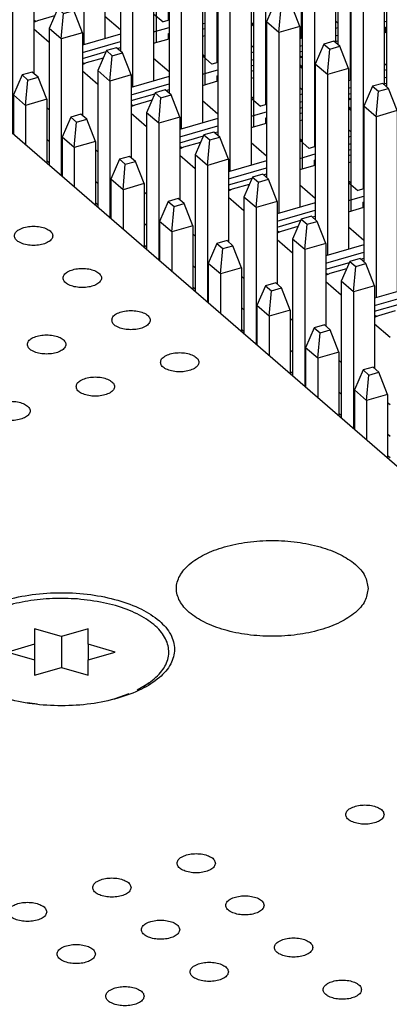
# Model space of a CAD drawing. Header units: inches. Extents: x 0 to 841, y 0 to 594.
# Tile 26 of 84: x 234 to 244, y 260 to 286. Entities that reach past the tile are written whole.
import ezdxf

# ---------------------------------------------------------------- set-up
doc = ezdxf.new("R2010")
doc.units = ezdxf.units.IN

# ---------------------------------------------------------------- blocks, each defined once
blk = doc.blocks.new('E8021-26512__10', base_point=(193.451, 236.568))
at = {"color": 7, "linetype": 'Continuous'}
blk.add_line((272.421, 249.982), (219.621, 295.709), dxfattribs=at)
for points, knots in [([(234.099, 280.547), (234.107, 280.517), (234.123, 280.448), (234.224, 280.376), (234.354, 280.323), (234.515, 280.296), (234.684, 280.296), (234.844, 280.323), (234.977, 280.376), (235.071, 280.448), (235.112, 280.547), (235.071, 280.645), (234.977, 280.718), (234.844, 280.771), (234.684, 280.798), (234.515, 280.798), (234.354, 280.771), (234.224, 280.718), (234.123, 280.645), (234.107, 280.577), (234.099, 280.547)], [0, 0, 0, 0, 0.090666, 0.205523, 0.349779, 0.515635, 0.689283, 0.855139, 0.999394, 1.114251, 1.204917, 1.295583, 1.410441, 1.554696, 1.720552, 1.8942, 2.060056, 2.204311, 2.319168, 2.409834, 2.409834, 2.409834, 2.409834]), ([(235.369, 279.447), (235.377, 279.417), (235.393, 279.348), (235.494, 279.276), (235.624, 279.223), (235.785, 279.196), (235.954, 279.196), (236.114, 279.223), (236.247, 279.276), (236.341, 279.348), (236.382, 279.447), (236.341, 279.546), (236.247, 279.618), (236.114, 279.671), (235.954, 279.698), (235.785, 279.698), (235.624, 279.671), (235.494, 279.618), (235.393, 279.546), (235.377, 279.477), (235.369, 279.447)], [0, 0, 0, 0, 0.090666, 0.205523, 0.349779, 0.515635, 0.689283, 0.855139, 0.999394, 1.114251, 1.204917, 1.295583, 1.410441, 1.554696, 1.720552, 1.8942, 2.060056, 2.204311, 2.319168, 2.409834, 2.409834, 2.409834, 2.409834]), ([(236.639, 278.347), (236.647, 278.317), (236.663, 278.249), (236.764, 278.176), (236.894, 278.123), (237.055, 278.096), (237.224, 278.096), (237.384, 278.123), (237.517, 278.176), (237.611, 278.249), (237.652, 278.347), (237.611, 278.446), (237.517, 278.518), (237.384, 278.571), (237.224, 278.598), (237.055, 278.598), (236.894, 278.571), (236.764, 278.518), (236.663, 278.446), (236.647, 278.377), (236.639, 278.347)], [0, 0, 0, 0, 0.090666, 0.205523, 0.349779, 0.515635, 0.689283, 0.855139, 0.999394, 1.114251, 1.204917, 1.295583, 1.410441, 1.554696, 1.720552, 1.8942, 2.060056, 2.204311, 2.319168, 2.409834, 2.409834, 2.409834, 2.409834]), ([(234.44, 277.712), (234.447, 277.682), (234.463, 277.614), (234.564, 277.541), (234.695, 277.488), (234.855, 277.461), (235.024, 277.461), (235.184, 277.488), (235.317, 277.541), (235.412, 277.614), (235.452, 277.712), (235.412, 277.811), (235.317, 277.883), (235.184, 277.936), (235.024, 277.963), (234.855, 277.963), (234.695, 277.936), (234.564, 277.883), (234.463, 277.811), (234.447, 277.742), (234.44, 277.712)], [0, 0, 0, 0, 0.090666, 0.205523, 0.349779, 0.515635, 0.689283, 0.855139, 0.999394, 1.114251, 1.204917, 1.295583, 1.410441, 1.554696, 1.720552, 1.8942, 2.060056, 2.204311, 2.319168, 2.409834, 2.409834, 2.409834, 2.409834]), ([(237.909, 277.247), (237.917, 277.217), (237.933, 277.149), (238.034, 277.076), (238.164, 277.024), (238.325, 276.996), (238.494, 276.996), (238.654, 277.024), (238.787, 277.076), (238.881, 277.149), (238.922, 277.247), (238.881, 277.346), (238.787, 277.418), (238.654, 277.471), (238.494, 277.499), (238.325, 277.499), (238.164, 277.471), (238.034, 277.418), (237.933, 277.346), (237.917, 277.277), (237.909, 277.247)], [0, 0, 0, 0, 0.090666, 0.205523, 0.349779, 0.515635, 0.689283, 0.855139, 0.999394, 1.114251, 1.204917, 1.295583, 1.410441, 1.554696, 1.720552, 1.8942, 2.060056, 2.204311, 2.319168, 2.409834, 2.409834, 2.409834, 2.409834]), ([(235.71, 276.612), (235.717, 276.582), (235.733, 276.514), (235.834, 276.441), (235.965, 276.389), (236.125, 276.361), (236.294, 276.361), (236.454, 276.389), (236.587, 276.441), (236.682, 276.514), (236.722, 276.612), (236.682, 276.711), (236.587, 276.783), (236.454, 276.836), (236.294, 276.864), (236.125, 276.864), (235.965, 276.836), (235.834, 276.783), (235.733, 276.711), (235.717, 276.642), (235.71, 276.612)], [0, 0, 0, 0, 0.090666, 0.205523, 0.349779, 0.515635, 0.689283, 0.855139, 0.999394, 1.114251, 1.204917, 1.295583, 1.410441, 1.554696, 1.720552, 1.8942, 2.060056, 2.204311, 2.319168, 2.409834, 2.409834, 2.409834, 2.409834]), ([(233.51, 275.977), (233.517, 275.947), (233.534, 275.879), (233.634, 275.806), (233.765, 275.754), (233.926, 275.726), (234.095, 275.726), (234.254, 275.754), (234.387, 275.806), (234.482, 275.879), (234.522, 275.977), (234.482, 276.076), (234.387, 276.148), (234.254, 276.201), (234.095, 276.229), (233.926, 276.229), (233.765, 276.201), (233.634, 276.148), (233.534, 276.076), (233.517, 276.007), (233.51, 275.977)], [0, 0, 0, 0, 0.090666, 0.205523, 0.349779, 0.515635, 0.689283, 0.855139, 0.999394, 1.114251, 1.204917, 1.295583, 1.410441, 1.554696, 1.720552, 1.8942, 2.060056, 2.204311, 2.319168, 2.409834, 2.409834, 2.409834, 2.409834]), ([(243.325, 271.345), (243.306, 271.457), (243.264, 271.701), (242.978, 272.005), (242.577, 272.257), (242.059, 272.448), (241.463, 272.568), (240.825, 272.609), (240.187, 272.568), (239.59, 272.448), (239.074, 272.257), (238.668, 272.005), (238.396, 271.701), (238.292, 271.345), (238.396, 270.99), (238.668, 270.686), (239.074, 270.434), (239.59, 270.243), (240.187, 270.123), (240.825, 270.082), (241.463, 270.123), (242.059, 270.243), (242.577, 270.434), (242.978, 270.686), (243.264, 270.99), (243.306, 271.233), (243.325, 271.345)], [0, 0, 0, 0, 0.334551, 0.726039, 1.200239, 1.754805, 2.370553, 3.019001, 3.667449, 4.283197, 4.837763, 5.311962, 5.703451, 6.038002, 6.372553, 6.764041, 7.238241, 7.792807, 8.408555, 9.057003, 9.70545, 10.321198, 10.875764, 11.349964, 11.741453, 12.076003, 12.076003, 12.076003, 12.076003]), ([(232.376, 269.758), (232.398, 269.626), (232.447, 269.339), (232.785, 268.98), (233.258, 268.682), (233.869, 268.457), (234.573, 268.315), (235.326, 268.267), (236.078, 268.315), (236.782, 268.457), (237.392, 268.682), (237.87, 268.98), (238.192, 269.339), (238.314, 269.758), (238.192, 270.177), (237.87, 270.536), (237.392, 270.834), (236.782, 271.059), (236.078, 271.201), (235.326, 271.249), (234.573, 271.201), (233.869, 271.059), (233.258, 270.834), (232.785, 270.536), (232.447, 270.177), (232.398, 269.89), (232.376, 269.758)], [0, 0, 0, 0, 0.39477, 0.856726, 1.416282, 2.07067, 2.797253, 3.562421, 4.327589, 5.054172, 5.70856, 6.268116, 6.730072, 7.124842, 7.519612, 7.981568, 8.541124, 9.195512, 9.922095, 10.687263, 11.452431, 12.179014, 12.833402, 13.392958, 13.854914, 14.249684, 14.249684, 14.249684, 14.249684]), ([(243.74, 265.444), (243.733, 265.474), (243.716, 265.542), (243.616, 265.615), (243.485, 265.667), (243.325, 265.695), (243.156, 265.695), (242.996, 265.667), (242.863, 265.615), (242.768, 265.542), (242.728, 265.444), (242.768, 265.345), (242.863, 265.273), (242.996, 265.22), (243.156, 265.192), (243.325, 265.192), (243.485, 265.22), (243.616, 265.273), (243.716, 265.345), (243.733, 265.413), (243.74, 265.444)], [0, 0, 0, 0, 0.090666, 0.205523, 0.349779, 0.515635, 0.689283, 0.855139, 0.999394, 1.114251, 1.204917, 1.295583, 1.410441, 1.554696, 1.720552, 1.8942, 2.060056, 2.204311, 2.319168, 2.409834, 2.409834, 2.409834, 2.409834]), ([(239.341, 264.174), (239.334, 264.204), (239.317, 264.272), (239.216, 264.345), (239.086, 264.397), (238.925, 264.425), (238.756, 264.425), (238.596, 264.397), (238.464, 264.345), (238.369, 264.272), (238.328, 264.174), (238.369, 264.075), (238.464, 264.003), (238.596, 263.95), (238.756, 263.922), (238.925, 263.922), (239.086, 263.95), (239.216, 264.003), (239.317, 264.075), (239.334, 264.143), (239.341, 264.174)], [0, 0, 0, 0, 0.090666, 0.205523, 0.349779, 0.515635, 0.689283, 0.855139, 0.999394, 1.114251, 1.204917, 1.295583, 1.410441, 1.554696, 1.720552, 1.8942, 2.060056, 2.204311, 2.319168, 2.409834, 2.409834, 2.409834, 2.409834]), ([(237.141, 263.539), (237.134, 263.569), (237.117, 263.637), (237.017, 263.71), (236.886, 263.762), (236.726, 263.79), (236.557, 263.79), (236.397, 263.762), (236.264, 263.71), (236.169, 263.637), (236.129, 263.539), (236.169, 263.44), (236.264, 263.368), (236.397, 263.315), (236.557, 263.287), (236.726, 263.287), (236.886, 263.315), (237.017, 263.368), (237.117, 263.44), (237.134, 263.508), (237.141, 263.539)], [0, 0, 0, 0, 0.090666, 0.205523, 0.349779, 0.515635, 0.689283, 0.855139, 0.999394, 1.114251, 1.204917, 1.295583, 1.410441, 1.554696, 1.720552, 1.8942, 2.060056, 2.204311, 2.319168, 2.409834, 2.409834, 2.409834, 2.409834]), ([(234.941, 262.904), (234.934, 262.934), (234.918, 263.002), (234.817, 263.075), (234.686, 263.127), (234.526, 263.155), (234.357, 263.155), (234.197, 263.127), (234.064, 263.075), (233.97, 263.002), (233.929, 262.904), (233.97, 262.805), (234.064, 262.733), (234.197, 262.68), (234.357, 262.652), (234.526, 262.652), (234.686, 262.68), (234.817, 262.733), (234.918, 262.805), (234.934, 262.873), (234.941, 262.904)], [0, 0, 0, 0, 0.090666, 0.205523, 0.349779, 0.515635, 0.689283, 0.855139, 0.999394, 1.114251, 1.204917, 1.295583, 1.410441, 1.554696, 1.720552, 1.8942, 2.060056, 2.204311, 2.319168, 2.409834, 2.409834, 2.409834, 2.409834]), ([(240.611, 263.074), (240.604, 263.104), (240.587, 263.172), (240.486, 263.245), (240.356, 263.297), (240.195, 263.325), (240.026, 263.325), (239.866, 263.297), (239.734, 263.245), (239.639, 263.172), (239.598, 263.074), (239.639, 262.975), (239.734, 262.903), (239.866, 262.85), (240.026, 262.823), (240.195, 262.823), (240.356, 262.85), (240.486, 262.903), (240.587, 262.975), (240.604, 263.044), (240.611, 263.074)], [0, 0, 0, 0, 0.090666, 0.205523, 0.349779, 0.515635, 0.689283, 0.855139, 0.999394, 1.114251, 1.204917, 1.295583, 1.410441, 1.554696, 1.720552, 1.8942, 2.060056, 2.204311, 2.319168, 2.409834, 2.409834, 2.409834, 2.409834]), ([(238.411, 262.439), (238.404, 262.469), (238.387, 262.537), (238.287, 262.61), (238.156, 262.662), (237.996, 262.69), (237.827, 262.69), (237.667, 262.662), (237.534, 262.61), (237.439, 262.537), (237.399, 262.439), (237.439, 262.34), (237.534, 262.268), (237.667, 262.215), (237.827, 262.188), (237.996, 262.188), (238.156, 262.215), (238.287, 262.268), (238.387, 262.34), (238.404, 262.409), (238.411, 262.439)], [0, 0, 0, 0, 0.090666, 0.205523, 0.349779, 0.515635, 0.689283, 0.855139, 0.999394, 1.114251, 1.204917, 1.295583, 1.410441, 1.554696, 1.720552, 1.8942, 2.060056, 2.204311, 2.319168, 2.409834, 2.409834, 2.409834, 2.409834]), ([(241.881, 261.974), (241.874, 262.004), (241.857, 262.073), (241.756, 262.145), (241.626, 262.198), (241.465, 262.225), (241.296, 262.225), (241.136, 262.198), (241.004, 262.145), (240.909, 262.073), (240.868, 261.974), (240.909, 261.875), (241.004, 261.803), (241.136, 261.75), (241.296, 261.723), (241.465, 261.723), (241.626, 261.75), (241.756, 261.803), (241.857, 261.875), (241.874, 261.944), (241.881, 261.974)], [0, 0, 0, 0, 0.090666, 0.205523, 0.349779, 0.515635, 0.689283, 0.855139, 0.999394, 1.114251, 1.204917, 1.295583, 1.410441, 1.554696, 1.720552, 1.8942, 2.060056, 2.204311, 2.319168, 2.409834, 2.409834, 2.409834, 2.409834]), ([(236.211, 261.804), (236.204, 261.834), (236.188, 261.902), (236.087, 261.975), (235.956, 262.027), (235.796, 262.055), (235.627, 262.055), (235.467, 262.027), (235.334, 261.975), (235.24, 261.902), (235.199, 261.804), (235.24, 261.705), (235.334, 261.633), (235.467, 261.58), (235.627, 261.553), (235.796, 261.553), (235.956, 261.58), (236.087, 261.633), (236.188, 261.705), (236.204, 261.774), (236.211, 261.804)], [0, 0, 0, 0, 0.090666, 0.205523, 0.349779, 0.515635, 0.689283, 0.855139, 0.999394, 1.114251, 1.204917, 1.295583, 1.410441, 1.554696, 1.720552, 1.8942, 2.060056, 2.204311, 2.319168, 2.409834, 2.409834, 2.409834, 2.409834]), ([(239.681, 261.339), (239.674, 261.369), (239.657, 261.438), (239.557, 261.51), (239.426, 261.563), (239.266, 261.59), (239.097, 261.59), (238.937, 261.563), (238.804, 261.51), (238.709, 261.438), (238.669, 261.339), (238.709, 261.24), (238.804, 261.168), (238.937, 261.115), (239.097, 261.088), (239.266, 261.088), (239.426, 261.115), (239.557, 261.168), (239.657, 261.24), (239.674, 261.309), (239.681, 261.339)], [0, 0, 0, 0, 0.090666, 0.205523, 0.349779, 0.515635, 0.689283, 0.855139, 0.999394, 1.114251, 1.204917, 1.295583, 1.410441, 1.554696, 1.720552, 1.8942, 2.060056, 2.204311, 2.319168, 2.409834, 2.409834, 2.409834, 2.409834]), ([(243.151, 260.874), (243.144, 260.904), (243.127, 260.973), (243.026, 261.045), (242.896, 261.098), (242.735, 261.125), (242.566, 261.125), (242.406, 261.098), (242.274, 261.045), (242.179, 260.973), (242.138, 260.874), (242.179, 260.775), (242.274, 260.703), (242.406, 260.65), (242.566, 260.623), (242.735, 260.623), (242.896, 260.65), (243.026, 260.703), (243.127, 260.775), (243.144, 260.844), (243.151, 260.874)], [0, 0, 0, 0, 0.090666, 0.205523, 0.349779, 0.515635, 0.689283, 0.855139, 0.999394, 1.114251, 1.204917, 1.295583, 1.410441, 1.554696, 1.720552, 1.8942, 2.060056, 2.204311, 2.319168, 2.409834, 2.409834, 2.409834, 2.409834]), ([(237.481, 260.704), (237.474, 260.734), (237.458, 260.803), (237.357, 260.875), (237.226, 260.928), (237.066, 260.955), (236.897, 260.955), (236.737, 260.928), (236.604, 260.875), (236.51, 260.803), (236.469, 260.704), (236.51, 260.605), (236.604, 260.533), (236.737, 260.48), (236.897, 260.453), (237.066, 260.453), (237.226, 260.48), (237.357, 260.533), (237.458, 260.605), (237.474, 260.674), (237.481, 260.704)], [0, 0, 0, 0, 0.090666, 0.205523, 0.349779, 0.515635, 0.689283, 0.855139, 0.999394, 1.114251, 1.204917, 1.295583, 1.410441, 1.554696, 1.720552, 1.8942, 2.060056, 2.204311, 2.319168, 2.409834, 2.409834, 2.409834, 2.409834])]:
    blk.add_open_spline(points, degree=3, knots=knots, dxfattribs=at)
blk = doc.blocks.new('0515-2032_2__12', base_point=(232.492, 268.298))
at = {"color": 7, "linetype": 'Continuous'}
for p, q in [((234.626, 270.292), (234.626, 269.887)), ((235.326, 270.09), (234.626, 270.292)), ((236.026, 270.292), (235.326, 270.09)), ((235.326, 270.09), (235.326, 269.281)), ((236.026, 269.887), (236.026, 270.292)), ((234.626, 269.887), (233.926, 269.685)), ((234.626, 269.887), (234.626, 269.483)), ((236.726, 269.685), (236.026, 269.887)), ((236.026, 269.887), (236.026, 269.483)), ((233.926, 269.685), (234.626, 269.483)), ((236.026, 269.483), (236.726, 269.685)), ((234.626, 269.483), (234.626, 269.079)), ((236.026, 269.079), (236.026, 269.483)), ((234.626, 269.079), (235.326, 269.281)), ((235.326, 269.281), (236.026, 269.079)), ((233.039, 268.877), (233.252, 268.746)), ((233.039, 268.877), (233.111, 268.827)), ((237.304, 268.701), (237.612, 268.877)), ((237.612, 268.877), (237.46, 268.77)), ((233.28, 268.73), (233.72, 268.541)), ((236.726, 268.473), (237.089, 268.607)), ((234.436, 268.364), (234.702, 268.329)), ((235.629, 268.298), (235.848, 268.319)), ((236.62, 268.45), (236.726, 268.473))]:
    blk.add_line(p, q, dxfattribs=at)
for points, knots in [([(235.743, 271.07), (235.525, 271.079), (235.094, 271.096), (234.461, 271.029), (233.874, 270.897), (233.362, 270.701), (232.951, 270.45), (232.659, 270.154), (232.509, 269.816), (232.534, 269.46), (232.723, 269.13), (232.928, 268.966), (233.039, 268.877)], [0, 0, 0, 0, 0.652295, 1.295047, 1.902723, 2.453459, 2.9324, 3.33655, 3.681983, 4.008747, 4.367051, 4.79074, 4.79074, 4.79074, 4.79074]), ([(237.612, 268.877), (237.732, 268.974), (237.952, 269.151), (238.14, 269.521), (238.122, 269.915), (237.902, 270.272), (237.527, 270.574), (237.021, 270.817), (236.413, 270.995), (235.972, 271.044), (235.743, 271.07)], [0, 0, 0, 0, 0.457969, 0.840933, 1.196624, 1.589577, 2.062092, 2.623894, 3.262673, 3.953377, 3.953377, 3.953377, 3.953377])]:
    blk.add_open_spline(points, degree=3, knots=knots, dxfattribs=at)
blk = doc.blocks.new('E8021-66412_MUXIP01_2', base_point=(193.451, 236.568))
for name, p in [('E8021-26512__10', (193.451, 236.568)), ('0515-2032_2__12', (232.492, 268.298))]:
    blk.add_blockref(name, p)
blk = doc.blocks.new('p17__29', base_point=(236.614, 280.241))
at = {"color": 7, "linetype": 'Continuous'}
for p, q in [((236.84, 282.545), (236.614, 282.025)), ((237.104, 282.621), (236.84, 282.545)), ((236.84, 282.545), (236.992, 282.413)), ((236.932, 281.75), (236.992, 282.413)), ((236.992, 282.413), (237.256, 282.489)), ((237.256, 282.489), (237.104, 282.621)), ((237.482, 281.909), (237.256, 282.489)), ((236.614, 282.025), (236.614, 280.992)), ((236.932, 281.75), (236.614, 282.025)), ((237.482, 281.909), (236.932, 281.75)), ((237.482, 281.909), (237.482, 280.241)), ((236.932, 281.75), (236.932, 280.717))]:
    blk.add_line(p, q, dxfattribs=at)
blk = doc.blocks.new('p15__30', base_point=(235.344, 281.34))
at = {"color": 7, "linetype": 'Continuous'}
for p, q in [((235.834, 283.721), (235.57, 283.645)), ((235.986, 283.589), (235.834, 283.721)), ((235.57, 283.645), (235.344, 283.125)), ((235.57, 283.645), (235.722, 283.513)), ((235.662, 282.85), (235.722, 283.513)), ((235.722, 283.513), (235.986, 283.589)), ((236.212, 283.009), (235.986, 283.589)), ((235.344, 283.125), (235.344, 282.092)), ((235.662, 282.85), (235.344, 283.125)), ((236.212, 283.009), (235.662, 282.85)), ((236.212, 283.009), (236.212, 281.34)), ((235.662, 282.85), (235.662, 281.817))]:
    blk.add_line(p, q, dxfattribs=at)
blk = doc.blocks.new('p13__31', base_point=(234.074, 282.44))
at = {"color": 7, "linetype": 'Continuous'}
for p, q in [((234.3, 284.745), (234.074, 284.225)), ((234.564, 284.821), (234.3, 284.745)), ((234.3, 284.745), (234.452, 284.613)), ((234.716, 284.689), (234.564, 284.821)), ((234.392, 283.95), (234.452, 284.613)), ((234.452, 284.613), (234.716, 284.689)), ((234.942, 284.109), (234.716, 284.689)), ((234.074, 284.225), (234.074, 283.191)), ((234.392, 283.95), (234.074, 284.225)), ((234.942, 284.109), (234.392, 283.95)), ((234.392, 283.95), (234.392, 282.916)), ((234.942, 284.109), (234.942, 282.44))]:
    blk.add_line(p, q, dxfattribs=at)
blk = doc.blocks.new('p22__38', base_point=(241.354, 276.612))
at = {"color": 7, "linetype": 'Continuous'}
for p, q in [((241.58, 280.98), (241.354, 280.46)), ((241.844, 281.056), (241.58, 280.98)), ((241.58, 280.98), (241.732, 280.848)), ((241.732, 280.848), (241.996, 280.924)), ((241.996, 280.924), (241.844, 281.056)), ((242.222, 280.344), (241.996, 280.924)), ((241.672, 280.186), (241.732, 280.848)), ((241.354, 280.46), (241.354, 276.887)), ((241.672, 280.186), (241.354, 280.46)), ((242.222, 280.344), (241.672, 280.186)), ((242.222, 280.344), (242.222, 278.189)), ((241.672, 280.186), (241.672, 276.612))]:
    blk.add_line(p, q, dxfattribs=at)
blk = doc.blocks.new('p24__39', base_point=(242.624, 275.512))
at = {"color": 7, "linetype": 'Continuous'}
for p, q in [((242.85, 279.88), (242.624, 279.361)), ((243.114, 279.957), (242.85, 279.88)), ((242.85, 279.88), (243.002, 279.748)), ((243.266, 279.825), (243.114, 279.957)), ((242.942, 279.086), (243.002, 279.748)), ((243.002, 279.748), (243.266, 279.825)), ((243.492, 279.244), (243.266, 279.825)), ((242.624, 279.361), (242.624, 275.787)), ((242.942, 279.086), (242.624, 279.361)), ((243.492, 279.244), (242.942, 279.086)), ((242.942, 279.086), (242.942, 275.512)), ((243.492, 279.244), (243.492, 277.089))]:
    blk.add_line(p, q, dxfattribs=at)
blk = doc.blocks.new('p20__40', base_point=(240.084, 277.712))
at = {"color": 7, "linetype": 'Continuous'}
for p, q in [((240.574, 282.156), (240.31, 282.08)), ((240.726, 282.024), (240.574, 282.156)), ((240.31, 282.08), (240.084, 281.56)), ((240.31, 282.08), (240.462, 281.948)), ((240.402, 281.285), (240.462, 281.948)), ((240.462, 281.948), (240.726, 282.024)), ((240.952, 281.444), (240.726, 282.024)), ((240.084, 281.56), (240.084, 277.987)), ((240.402, 281.285), (240.084, 281.56)), ((240.952, 281.444), (240.402, 281.285)), ((240.952, 281.444), (240.952, 279.289)), ((240.402, 281.285), (240.402, 277.712))]:
    blk.add_line(p, q, dxfattribs=at)
blk = doc.blocks.new('p27__44', base_point=(242.964, 274.741))
at = {"color": 7, "linetype": 'Continuous'}
for p, q in [((243.19, 277.046), (242.964, 276.526)), ((243.454, 277.122), (243.19, 277.046)), ((243.19, 277.046), (243.342, 276.914)), ((243.606, 276.99), (243.454, 277.122)), ((243.282, 276.251), (243.342, 276.914)), ((243.342, 276.914), (243.606, 276.99)), ((243.832, 276.41), (243.606, 276.99)), ((242.964, 276.526), (242.964, 275.492)), ((243.282, 276.251), (242.964, 276.526)), ((243.832, 276.41), (243.282, 276.251)), ((243.282, 276.251), (243.282, 275.217)), ((243.832, 276.41), (243.832, 274.741))]:
    blk.add_line(p, q, dxfattribs=at)
blk = doc.blocks.new('p25__45', base_point=(241.694, 275.841))
at = {"color": 7, "linetype": 'Continuous'}
for p, q in [((241.92, 278.145), (241.694, 277.626)), ((242.184, 278.222), (241.92, 278.145)), ((241.92, 278.145), (242.072, 278.014)), ((242.072, 278.014), (242.336, 278.09)), ((242.336, 278.09), (242.184, 278.222)), ((242.562, 277.51), (242.336, 278.09)), ((242.012, 277.351), (242.072, 278.014)), ((241.694, 277.626), (241.694, 276.592)), ((242.012, 277.351), (241.694, 277.626)), ((242.562, 277.51), (242.012, 277.351)), ((242.012, 277.351), (242.012, 276.317)), ((242.562, 277.51), (242.562, 275.841))]:
    blk.add_line(p, q, dxfattribs=at)
blk = doc.blocks.new('p18__46', base_point=(238.814, 278.812))
at = {"color": 7, "linetype": 'Continuous'}
for p, q in [((239.04, 283.18), (238.814, 282.66)), ((239.304, 283.256), (239.04, 283.18)), ((239.04, 283.18), (239.192, 283.048)), ((239.456, 283.124), (239.304, 283.256)), ((239.132, 282.385), (239.192, 283.048)), ((239.192, 283.048), (239.456, 283.124)), ((239.682, 282.544), (239.456, 283.124)), ((238.814, 282.66), (238.814, 279.087)), ((239.132, 282.385), (238.814, 282.66)), ((239.682, 282.544), (239.132, 282.385)), ((239.682, 282.544), (239.682, 280.389)), ((239.132, 282.385), (239.132, 278.812))]:
    blk.add_line(p, q, dxfattribs=at)
blk = doc.blocks.new('p16__47', base_point=(237.544, 279.912))
at = {"color": 7, "linetype": 'Continuous'}
for p, q in [((237.77, 284.28), (237.544, 283.76)), ((238.034, 284.356), (237.77, 284.28)), ((237.77, 284.28), (237.922, 284.148)), ((237.922, 284.148), (238.186, 284.224)), ((238.186, 284.224), (238.034, 284.356)), ((238.412, 283.644), (238.186, 284.224)), ((237.862, 283.485), (237.922, 284.148)), ((237.544, 283.76), (237.544, 280.187)), ((237.862, 283.485), (237.544, 283.76)), ((238.412, 283.644), (237.862, 283.485)), ((237.862, 283.485), (237.862, 279.912)), ((238.412, 283.644), (238.412, 281.489))]:
    blk.add_line(p, q, dxfattribs=at)
blk = doc.blocks.new('p14__48', base_point=(236.274, 281.011))
at = {"color": 7, "linetype": 'Continuous'}
for p, q in [((236.5, 285.38), (236.274, 284.86)), ((236.764, 285.456), (236.5, 285.38)), ((236.5, 285.38), (236.652, 285.248)), ((236.592, 284.585), (236.652, 285.248)), ((236.652, 285.248), (236.916, 285.324)), ((236.916, 285.324), (236.764, 285.456)), ((237.142, 284.744), (236.916, 285.324)), ((236.274, 284.86), (236.274, 281.286)), ((236.592, 284.585), (236.274, 284.86)), ((237.142, 284.744), (236.592, 284.585)), ((237.142, 284.744), (237.142, 282.589)), ((236.592, 284.585), (236.592, 281.011))]:
    blk.add_line(p, q, dxfattribs=at)
blk = doc.blocks.new('p12__50', base_point=(235.004, 282.111))
at = {"color": 7, "linetype": 'Continuous'}
for p, q in [((235.494, 286.556), (235.23, 286.479)), ((235.646, 286.424), (235.494, 286.556)), ((235.23, 286.479), (235.004, 285.96)), ((235.23, 286.479), (235.382, 286.347)), ((235.322, 285.685), (235.382, 286.347)), ((235.382, 286.347), (235.646, 286.424)), ((235.872, 285.844), (235.646, 286.424)), ((235.004, 285.96), (235.004, 282.386)), ((235.322, 285.685), (235.004, 285.96)), ((235.872, 285.844), (235.322, 285.685)), ((235.872, 285.844), (235.872, 283.688)), ((235.322, 285.685), (235.322, 282.111))]:
    blk.add_line(p, q, dxfattribs=at)
blk = doc.blocks.new('p10__54', base_point=(233.734, 283.211))
at = {"color": 7, "linetype": 'Continuous'}
for p, q in [((233.96, 287.579), (233.734, 287.06)), ((234.224, 287.656), (233.96, 287.579)), ((233.96, 287.579), (234.112, 287.447)), ((234.376, 287.524), (234.224, 287.656)), ((234.052, 286.785), (234.112, 287.447)), ((234.112, 287.447), (234.376, 287.524)), ((234.602, 286.943), (234.376, 287.524)), ((233.734, 287.06), (233.734, 283.486)), ((234.052, 286.785), (233.734, 287.06)), ((234.602, 286.943), (234.052, 286.785)), ((234.052, 286.785), (234.052, 283.211)), ((234.602, 286.943), (234.602, 284.788))]:
    blk.add_line(p, q, dxfattribs=at)
blk = doc.blocks.new('p23__55', base_point=(240.424, 276.941))
at = {"color": 7, "linetype": 'Continuous'}
for p, q in [((240.914, 279.322), (240.65, 279.245)), ((241.066, 279.19), (240.914, 279.322)), ((240.65, 279.245), (240.424, 278.726)), ((240.65, 279.245), (240.802, 279.113)), ((240.742, 278.451), (240.802, 279.113)), ((240.802, 279.113), (241.066, 279.19)), ((241.292, 278.609), (241.066, 279.19)), ((240.424, 278.726), (240.424, 277.692)), ((240.742, 278.451), (240.424, 278.726)), ((241.292, 278.609), (240.742, 278.451)), ((241.292, 278.609), (241.292, 276.941)), ((240.742, 278.451), (240.742, 277.417))]:
    blk.add_line(p, q, dxfattribs=at)
blk = doc.blocks.new('p21__56', base_point=(239.154, 278.041))
at = {"color": 7, "linetype": 'Continuous'}
for p, q in [((239.38, 280.345), (239.154, 279.825)), ((239.644, 280.421), (239.38, 280.345)), ((239.38, 280.345), (239.532, 280.213)), ((239.796, 280.289), (239.644, 280.421)), ((239.472, 279.551), (239.532, 280.213)), ((239.532, 280.213), (239.796, 280.289)), ((240.022, 279.709), (239.796, 280.289)), ((239.154, 279.825), (239.154, 278.792)), ((239.472, 279.551), (239.154, 279.825)), ((240.022, 279.709), (239.472, 279.551)), ((240.022, 279.709), (240.022, 278.041)), ((239.472, 279.551), (239.472, 278.517))]:
    blk.add_line(p, q, dxfattribs=at)
blk = doc.blocks.new('p19__57', base_point=(237.884, 279.141))
at = {"color": 7, "linetype": 'Continuous'}
for p, q in [((238.11, 281.445), (237.884, 280.925)), ((238.374, 281.521), (238.11, 281.445)), ((238.11, 281.445), (238.262, 281.313)), ((238.262, 281.313), (238.526, 281.389)), ((238.526, 281.389), (238.374, 281.521)), ((238.752, 280.809), (238.526, 281.389)), ((238.202, 280.65), (238.262, 281.313)), ((237.884, 280.925), (237.884, 279.892)), ((238.202, 280.65), (237.884, 280.925)), ((238.752, 280.809), (238.202, 280.65)), ((238.202, 280.65), (238.202, 279.617)), ((238.752, 280.809), (238.752, 279.141))]:
    blk.add_line(p, q, dxfattribs=at)
blk = doc.blocks.new('p35__58', base_point=(229.862, 272.014))
at = {"color": 7, "linetype": 'Continuous'}
for p, q in [((235.004, 283.012), (234.942, 283.066)), ((235.004, 282.454), (234.942, 282.508)), ((236.274, 281.913), (236.212, 281.967)), ((236.274, 281.354), (236.212, 281.408)), ((237.544, 280.813), (237.482, 280.867)), ((237.544, 280.254), (237.482, 280.308)), ((238.814, 279.713), (238.752, 279.767)), ((238.814, 279.154), (238.752, 279.208)), ((240.084, 278.613), (240.022, 278.667)), ((240.084, 278.054), (240.022, 278.108)), ((241.354, 277.513), (241.292, 277.567)), ((241.354, 276.954), (241.292, 277.008)), ((242.624, 276.413), (242.562, 276.467)), ((242.624, 275.855), (242.562, 275.908)), ((243.894, 275.313), (243.832, 275.367)), ((243.894, 274.755), (243.832, 274.809))]:
    blk.add_line(p, q, dxfattribs=at)
blk = doc.blocks.new('PHT-117-01-X-D_5', base_point=(226.454, 271.581))
for name, p in [('p10__54', (233.734, 283.211)), ('p35__58', (229.862, 272.014)), ('p12__50', (235.004, 282.111)), ('p14__48', (236.274, 281.011)), ('p13__31', (234.074, 282.44)), ('p16__47', (237.544, 279.912)), ('p15__30', (235.344, 281.34)), ('p18__46', (238.814, 278.812)), ('p17__29', (236.614, 280.241)), ('p20__40', (240.084, 277.712)), ('p19__57', (237.884, 279.141)), ('p22__38', (241.354, 276.612)), ('p21__56', (239.154, 278.041)), ('p24__39', (242.624, 275.512)), ('p23__55', (240.424, 276.941)), ('p25__45', (241.694, 275.841)), ('p27__44', (242.964, 274.741))]:
    blk.add_blockref(name, p)
blk = doc.blocks.new('p5__68', base_point=(235.594, 285.532))
at = {"color": 7, "linetype": 'Continuous'}
for p, q in [((235.819, 291.049), (235.594, 290.529)), ((236.083, 291.125), (235.819, 291.049)), ((235.819, 291.049), (235.972, 290.917)), ((235.911, 290.254), (235.972, 290.917)), ((235.972, 290.917), (236.235, 290.993)), ((236.235, 290.993), (236.083, 291.125)), ((236.461, 290.413), (236.235, 290.993)), ((235.594, 290.529), (235.594, 286.469)), ((235.911, 290.254), (235.594, 290.529)), ((236.461, 290.413), (235.911, 290.254)), ((236.461, 290.413), (236.461, 285.691)), ((235.911, 290.254), (235.911, 285.532))]:
    blk.add_line(p, q, dxfattribs=at)
blk = doc.blocks.new('p7__69', base_point=(236.864, 284.432))
at = {"color": 7, "linetype": 'Continuous'}
for p, q in [((237.089, 289.949), (236.864, 289.429)), ((237.353, 290.025), (237.089, 289.949)), ((237.089, 289.949), (237.242, 289.817)), ((237.242, 289.817), (237.505, 289.893)), ((237.505, 289.893), (237.353, 290.025)), ((237.731, 289.313), (237.505, 289.893)), ((237.181, 289.154), (237.242, 289.817)), ((236.864, 289.429), (236.864, 285.369)), ((237.181, 289.154), (236.864, 289.429)), ((237.731, 289.313), (237.181, 289.154)), ((237.181, 289.154), (237.181, 284.432)), ((237.731, 289.313), (237.731, 284.591))]:
    blk.add_line(p, q, dxfattribs=at)
blk = doc.blocks.new('p35__70', base_point=(232.062, 271.88))
at = {"color": 7, "linetype": 'Continuous'}
for p, q in [((234.711, 286.168), (235.15, 286.295)), ((236.864, 285.923), (236.461, 286.272)), ((237.731, 286.341), (237.976, 286.128)), ((234.602, 286.174), (234.664, 286.148)), ((234.602, 286.12), (234.711, 286.168)), ((238.134, 286.174), (237.976, 286.128)), ((239.001, 286.08), (239.063, 286.098)), ((240.333, 286.017), (240.271, 286.071)), ((234.602, 285.952), (235.004, 285.603)), ((236.864, 285.807), (235.872, 285.521)), ((237.731, 285.867), (238.134, 285.983)), ((238.114, 285.824), (238.134, 285.829)), ((238.114, 285.824), (238.134, 285.783)), ((238.114, 285.684), (238.114, 285.824)), ((239.001, 285.94), (239.063, 285.958)), ((239.063, 285.768), (239.001, 285.75)), ((235.872, 285.33), (236.864, 285.617)), ((237.731, 285.574), (238.134, 285.69)), ((240.333, 285.459), (240.271, 285.512)), ((235.872, 285.176), (236.489, 285.354)), ((236.783, 285.439), (236.864, 285.463)), ((239.001, 285.284), (239.063, 285.236)), ((239.001, 285.241), (239.246, 285.029)), ((240.333, 285.342), (240.271, 285.324)), ((235.872, 285.074), (235.934, 285.048)), ((235.872, 285.02), (235.981, 285.069)), ((235.981, 285.069), (236.42, 285.195)), ((238.134, 284.824), (237.731, 285.172)), ((239.404, 285.074), (239.246, 285.029)), ((240.271, 285.134), (240.333, 285.152)), ((240.271, 284.98), (240.333, 284.998)), ((241.603, 284.917), (241.541, 284.971)), ((235.872, 284.852), (236.274, 284.503)), ((239.001, 284.767), (239.404, 284.883)), ((239.384, 284.724), (239.404, 284.729)), ((239.384, 284.584), (239.384, 284.724)), ((239.384, 284.724), (239.404, 284.683)), ((240.271, 284.841), (240.333, 284.858)), ((238.134, 284.707), (237.142, 284.421)), ((237.142, 284.23), (238.134, 284.517)), ((239.001, 284.474), (239.404, 284.59)), ((240.333, 284.668), (240.271, 284.65)), ((237.142, 284.076), (237.759, 284.255)), ((238.053, 284.339), (238.134, 284.363)), ((241.603, 284.359), (241.541, 284.413)), ((241.603, 284.243), (241.541, 284.225)), ((237.142, 283.974), (237.204, 283.948)), ((237.142, 283.92), (237.251, 283.969)), ((237.251, 283.969), (237.69, 284.095)), ((239.404, 283.724), (239.001, 284.072)), ((240.271, 284.184), (240.333, 284.136)), ((240.271, 284.141), (240.516, 283.929)), ((240.674, 283.974), (240.516, 283.929)), ((241.541, 284.034), (241.603, 284.052)), ((234.942, 283.897), (235.004, 283.843)), ((237.142, 283.752), (237.544, 283.404)), ((240.271, 283.667), (240.674, 283.784)), ((241.541, 283.88), (241.603, 283.898)), ((241.541, 283.741), (241.603, 283.759)), ((242.873, 283.818), (242.811, 283.872)), ((239.404, 283.608), (238.412, 283.321)), ((240.271, 283.374), (240.674, 283.49)), ((240.654, 283.624), (240.674, 283.63)), ((240.654, 283.484), (240.654, 283.624)), ((240.654, 283.624), (240.674, 283.583)), ((241.603, 283.568), (241.541, 283.55)), ((238.412, 283.131), (239.404, 283.417)), ((239.323, 283.24), (239.404, 283.263)), ((242.873, 283.259), (242.811, 283.313)), ((238.412, 282.977), (239.029, 283.155)), ((238.521, 282.869), (238.96, 282.995)), ((240.674, 282.624), (240.271, 282.972)), ((241.541, 283.084), (241.603, 283.036)), ((241.541, 283.041), (241.786, 282.829)), ((242.873, 283.143), (242.811, 283.125)), ((242.811, 282.934), (242.873, 282.952)), ((236.212, 282.798), (236.274, 282.744)), ((238.412, 282.874), (238.474, 282.848)), ((238.412, 282.82), (238.521, 282.869)), ((238.412, 282.652), (238.814, 282.304)), ((241.541, 282.567), (241.944, 282.684)), ((241.944, 282.874), (241.786, 282.829)), ((242.811, 282.78), (242.873, 282.798)), ((242.811, 282.641), (242.873, 282.659)), ((240.674, 282.508), (239.682, 282.221)), ((241.924, 282.524), (241.944, 282.53)), ((241.924, 282.385), (241.924, 282.524)), ((241.924, 282.524), (241.944, 282.484)), ((242.873, 282.468), (242.811, 282.45)), ((239.682, 282.031), (240.674, 282.317)), ((240.593, 282.14), (240.674, 282.163)), ((241.541, 282.274), (241.944, 282.39)), ((239.682, 281.877), (240.299, 282.055)), ((239.791, 281.769), (240.23, 281.896)), ((242.811, 281.984), (242.873, 281.937)), ((242.811, 281.941), (243.056, 281.729)), ((237.482, 281.698), (237.544, 281.644)), ((239.682, 281.775), (239.744, 281.748)), ((239.682, 281.721), (239.791, 281.769)), ((241.944, 281.524), (241.541, 281.873)), ((243.214, 281.774), (243.056, 281.729)), ((239.682, 281.552), (240.084, 281.204)), ((241.944, 281.408), (240.952, 281.122)), ((242.811, 281.468), (243.214, 281.584)), ((243.194, 281.424), (243.214, 281.43)), ((243.194, 281.285), (243.194, 281.424)), ((243.194, 281.424), (243.214, 281.384)), ((240.952, 280.931), (241.944, 281.217)), ((242.811, 281.174), (243.214, 281.291)), ((240.952, 280.777), (241.569, 280.955)), ((241.863, 281.04), (241.944, 281.063)), ((238.752, 280.598), (238.814, 280.544)), ((240.952, 280.675), (241.014, 280.649)), ((240.952, 280.621), (241.061, 280.669)), ((241.061, 280.669), (241.5, 280.796)), ((243.214, 280.424), (242.811, 280.773)), ((240.952, 280.453), (241.354, 280.104)), ((243.214, 280.308), (242.222, 280.022)), ((242.222, 279.831), (243.214, 280.117)), ((242.222, 279.677), (242.839, 279.855)), ((243.133, 279.94), (243.214, 279.963)), ((242.222, 279.575), (242.284, 279.549)), ((242.222, 279.521), (242.331, 279.569)), ((242.331, 279.569), (242.77, 279.696)), ((240.022, 279.498), (240.084, 279.444)), ((242.222, 279.353), (242.624, 279.004)), ((244.484, 279.208), (243.492, 278.922)), ((243.492, 278.731), (244.484, 279.018)), ((243.492, 278.577), (244.109, 278.755)), ((243.601, 278.469), (244.04, 278.596)), ((241.292, 278.398), (241.354, 278.344)), ((243.492, 278.475), (243.554, 278.449)), ((243.492, 278.421), (243.601, 278.469)), ((243.492, 278.253), (243.894, 277.904)), ((242.562, 277.298), (242.624, 277.244)), ((243.832, 276.198), (243.894, 276.145))]:
    blk.add_line(p, q, dxfattribs=at)
blk = doc.blocks.new('p6__71', base_point=(237.793, 285.592))
at = {"color": 7, "linetype": 'Continuous'}
for p, q in [((238.019, 291.684), (237.793, 291.164)), ((238.283, 291.76), (238.019, 291.684)), ((238.019, 291.684), (238.171, 291.552)), ((238.435, 291.628), (238.283, 291.76)), ((238.111, 290.889), (238.171, 291.552)), ((238.171, 291.552), (238.435, 291.628)), ((238.661, 291.048), (238.435, 291.628)), ((237.793, 291.164), (237.793, 285.592)), ((238.111, 290.889), (237.793, 291.164)), ((238.661, 291.048), (238.111, 290.889)), ((238.111, 290.889), (238.111, 286.167)), ((238.661, 291.048), (238.661, 288.893))]:
    blk.add_line(p, q, dxfattribs=at)
blk = doc.blocks.new('p9__72', base_point=(238.134, 283.333))
at = {"color": 7, "linetype": 'Continuous'}
for p, q in [((238.359, 288.849), (238.134, 288.33)), ((238.623, 288.926), (238.359, 288.849)), ((238.359, 288.849), (238.512, 288.717)), ((238.775, 288.794), (238.623, 288.926)), ((238.451, 288.055), (238.512, 288.717)), ((238.512, 288.717), (238.775, 288.794)), ((239.001, 288.213), (238.775, 288.794)), ((238.134, 288.33), (238.134, 284.269)), ((238.451, 288.055), (238.134, 288.33)), ((239.001, 288.213), (238.451, 288.055)), ((238.451, 288.055), (238.451, 283.333)), ((239.001, 288.213), (239.001, 283.491))]:
    blk.add_line(p, q, dxfattribs=at)
blk = doc.blocks.new('p8__75', base_point=(239.063, 284.492))
at = {"color": 7, "linetype": 'Continuous'}
for p, q in [((239.553, 290.66), (239.289, 290.584)), ((239.705, 290.528), (239.553, 290.66)), ((239.289, 290.584), (239.063, 290.064)), ((239.289, 290.584), (239.441, 290.452)), ((239.381, 289.789), (239.441, 290.452)), ((239.441, 290.452), (239.705, 290.528)), ((239.931, 289.948), (239.705, 290.528)), ((239.063, 290.064), (239.063, 284.492)), ((239.381, 289.789), (239.063, 290.064)), ((239.931, 289.948), (239.381, 289.789)), ((239.931, 289.948), (239.931, 287.793)), ((239.381, 289.789), (239.381, 285.067))]:
    blk.add_line(p, q, dxfattribs=at)
blk = doc.blocks.new('p10__76', base_point=(240.333, 283.392))
at = {"color": 7, "linetype": 'Continuous'}
for p, q in [((240.559, 289.484), (240.333, 288.965)), ((240.823, 289.561), (240.559, 289.484)), ((240.559, 289.484), (240.711, 289.352)), ((240.651, 288.69), (240.711, 289.352)), ((240.711, 289.352), (240.975, 289.429)), ((240.975, 289.429), (240.823, 289.561)), ((241.201, 288.848), (240.975, 289.429)), ((240.333, 288.965), (240.333, 283.392)), ((240.651, 288.69), (240.333, 288.965)), ((241.201, 288.848), (240.651, 288.69)), ((241.201, 288.848), (241.201, 286.693)), ((240.651, 288.69), (240.651, 283.968))]:
    blk.add_line(p, q, dxfattribs=at)
blk = doc.blocks.new('p13__77', base_point=(240.674, 281.133))
at = {"color": 7, "linetype": 'Continuous'}
for p, q in [((240.899, 286.65), (240.674, 286.13)), ((241.163, 286.726), (240.899, 286.65)), ((240.899, 286.65), (241.052, 286.518)), ((240.991, 285.855), (241.052, 286.518)), ((241.052, 286.518), (241.315, 286.594)), ((241.315, 286.594), (241.163, 286.726)), ((241.541, 286.014), (241.315, 286.594)), ((240.674, 286.13), (240.674, 282.07)), ((240.991, 285.855), (240.674, 286.13)), ((241.541, 286.014), (240.991, 285.855)), ((241.541, 286.014), (241.541, 281.292)), ((240.991, 285.855), (240.991, 281.133))]:
    blk.add_line(p, q, dxfattribs=at)
blk = doc.blocks.new('p11__78', base_point=(239.404, 282.233))
at = {"color": 7, "linetype": 'Continuous'}
for p, q in [((239.893, 287.826), (239.629, 287.749)), ((240.045, 287.694), (239.893, 287.826)), ((239.629, 287.749), (239.404, 287.23)), ((239.629, 287.749), (239.782, 287.617)), ((239.721, 286.955), (239.782, 287.617)), ((239.782, 287.617), (240.045, 287.694)), ((240.271, 287.114), (240.045, 287.694)), ((239.404, 287.23), (239.404, 283.17)), ((239.721, 286.955), (239.404, 287.23)), ((240.271, 287.114), (239.721, 286.955)), ((240.271, 287.114), (240.271, 282.392)), ((239.721, 286.955), (239.721, 282.233))]:
    blk.add_line(p, q, dxfattribs=at)
blk = doc.blocks.new('p17__79', base_point=(243.214, 278.933))
at = {"color": 7, "linetype": 'Continuous'}
for p, q in [((243.703, 284.526), (243.439, 284.45)), ((243.855, 284.394), (243.703, 284.526)), ((243.439, 284.45), (243.214, 283.93)), ((243.439, 284.45), (243.592, 284.318)), ((243.531, 283.655), (243.592, 284.318)), ((243.592, 284.318), (243.855, 284.394)), ((244.081, 283.814), (243.855, 284.394)), ((243.214, 283.93), (243.214, 279.87)), ((243.531, 283.655), (243.214, 283.93)), ((244.081, 283.814), (243.531, 283.655)), ((244.081, 283.814), (244.081, 279.092)), ((243.531, 283.655), (243.531, 278.933))]:
    blk.add_line(p, q, dxfattribs=at)
blk = doc.blocks.new('p15__80', base_point=(241.944, 280.033))
at = {"color": 7, "linetype": 'Continuous'}
for p, q in [((242.169, 285.55), (241.944, 285.03)), ((242.433, 285.626), (242.169, 285.55)), ((242.169, 285.55), (242.322, 285.418)), ((242.322, 285.418), (242.585, 285.494)), ((242.585, 285.494), (242.433, 285.626)), ((242.811, 284.914), (242.585, 285.494)), ((242.261, 284.755), (242.322, 285.418)), ((241.944, 285.03), (241.944, 280.97)), ((242.261, 284.755), (241.944, 285.03)), ((242.811, 284.914), (242.261, 284.755)), ((242.261, 284.755), (242.261, 280.033)), ((242.811, 284.914), (242.811, 280.192))]:
    blk.add_line(p, q, dxfattribs=at)
blk = doc.blocks.new('p12__83', base_point=(241.603, 282.292))
at = {"color": 7, "linetype": 'Continuous'}
for p, q in [((241.829, 288.384), (241.603, 287.865)), ((242.093, 288.461), (241.829, 288.384)), ((241.829, 288.384), (241.981, 288.252)), ((241.981, 288.252), (242.245, 288.329)), ((242.245, 288.329), (242.093, 288.461)), ((242.471, 287.749), (242.245, 288.329)), ((241.921, 287.59), (241.981, 288.252)), ((241.603, 287.865), (241.603, 282.292)), ((241.921, 287.59), (241.603, 287.865)), ((242.471, 287.749), (241.921, 287.59)), ((241.921, 287.59), (241.921, 282.868)), ((242.471, 287.749), (242.471, 285.593))]:
    blk.add_line(p, q, dxfattribs=at)
blk = doc.blocks.new('p14__85', base_point=(242.873, 281.192))
at = {"color": 7, "linetype": 'Continuous'}
for p, q in [((243.099, 287.285), (242.873, 286.765)), ((243.363, 287.361), (243.099, 287.285)), ((243.099, 287.285), (243.251, 287.153)), ((243.515, 287.229), (243.363, 287.361)), ((243.191, 286.49), (243.251, 287.153)), ((243.251, 287.153), (243.515, 287.229)), ((243.741, 286.649), (243.515, 287.229)), ((242.873, 286.765), (242.873, 281.192)), ((243.191, 286.49), (242.873, 286.765)), ((243.741, 286.649), (243.191, 286.49)), ((243.741, 286.649), (243.741, 284.494)), ((243.191, 286.49), (243.191, 281.768))]:
    blk.add_line(p, q, dxfattribs=at)
blk = doc.blocks.new('PHT-117-01-X-D_6', base_point=(232.062, 271.88))
for name, p in [('p6__71', (237.793, 285.592)), ('p5__68', (235.594, 285.532)), ('p8__75', (239.063, 284.492)), ('p7__69', (236.864, 284.432)), ('p35__70', (232.062, 271.88)), ('p10__76', (240.333, 283.392)), ('p9__72', (238.134, 283.333)), ('p12__83', (241.603, 282.292)), ('p11__78', (239.404, 282.233)), ('p14__85', (242.873, 281.192)), ('p13__77', (240.674, 281.133)), ('p15__80', (241.944, 280.033)), ('p17__79', (243.214, 278.933))]:
    blk.add_blockref(name, p)
blk = doc.blocks.new('p35__101', base_point=(236.461, 273.76))
at = {"color": 7, "linetype": 'Continuous'}
for p, q in [((240.271, 286.122), (240.333, 286.068)), ((242.533, 286.094), (242.471, 286.147)), ((243.741, 286.135), (243.803, 286.153)), ((243.783, 285.994), (243.803, 285.999)), ((243.783, 285.854), (243.783, 285.994)), ((243.783, 285.994), (243.803, 285.953)), ((242.533, 285.977), (242.471, 285.959)), ((242.471, 285.769), (242.533, 285.787)), ((243.741, 285.842), (243.803, 285.86)), ((241.603, 285.709), (241.541, 285.691)), ((241.541, 285.5), (241.603, 285.518)), ((242.471, 285.615), (242.533, 285.633)), ((241.541, 285.346), (241.603, 285.364)), ((241.541, 285.244), (241.603, 285.218)), ((241.541, 285.19), (241.603, 285.218)), ((241.541, 285.022), (241.603, 284.968)), ((243.803, 284.994), (243.741, 285.048)), ((243.803, 284.878), (243.741, 284.86)), ((242.873, 284.609), (242.811, 284.591)), ((243.741, 284.669), (243.803, 284.687)), ((243.741, 284.515), (243.803, 284.533)), ((242.811, 284.401), (242.873, 284.419)), ((242.811, 284.247), (242.873, 284.265)), ((242.811, 284.144), (242.873, 284.118)), ((242.811, 284.09), (242.873, 284.118)), ((242.811, 283.922), (242.873, 283.868))]:
    blk.add_line(p, q, dxfattribs=at)
blk = doc.blocks.new('p7__102', base_point=(241.263, 285.702))
at = {"color": 7, "linetype": 'Continuous'}
for p, q in [((241.263, 289.38), (241.263, 286.639)), ((241.581, 289.105), (241.581, 285.702)), ((242.13, 288.629), (242.13, 288.428))]:
    blk.add_line(p, q, dxfattribs=at)
blk = doc.blocks.new('p11__109', base_point=(243.803, 283.503))
at = {"color": 7, "linetype": 'Continuous'}
for p, q in [((244.67, 288.384), (244.488, 288.853)), ((243.88, 288.678), (243.803, 288.5)), ((244.121, 288.225), (244.169, 288.761)), ((243.803, 288.5), (243.803, 284.44)), ((244.121, 288.225), (243.803, 288.5)), ((244.67, 288.384), (244.121, 288.225)), ((244.67, 288.384), (244.67, 286.228)), ((244.121, 288.225), (244.121, 283.503))]:
    blk.add_line(p, q, dxfattribs=at)
blk = doc.blocks.new('p9__112', base_point=(242.533, 284.603))
at = {"color": 7, "linetype": 'Continuous'}
for p, q in [((242.851, 288.38), (242.851, 284.603)), ((243.4, 288.539), (243.4, 287.328)), ((242.533, 288.289), (242.533, 285.539))]:
    blk.add_line(p, q, dxfattribs=at)
blk = doc.blocks.new('PHT-117-01-X-D_7__134', base_point=(236.461, 273.76))
for name, p in [('p35__101', (236.461, 273.76)), ('p7__102', (241.263, 285.702)), ('p11__109', (243.803, 283.503)), ('p9__112', (242.533, 284.603))]:
    blk.add_blockref(name, p)
blk = doc.blocks.new('pcb_connector', base_point=(226.454, 245.42))
for name, p in [('PHT-117-01-X-D_6', (232.062, 271.88)), ('PHT-117-01-X-D_7__134', (236.461, 273.76)), ('PHT-117-01-X-D_5', (226.454, 271.581))]:
    blk.add_blockref(name, p)
blk = doc.blocks.new('E8021-96570__289', base_point=(48.856, 135.123))
for name, p in [('E8021-66412_MUXIP01_2', (193.451, 236.568)), ('pcb_connector', (226.454, 245.42))]:
    blk.add_blockref(name, p)
blk = doc.blocks.new('Gen1', base_point=(425.6, 319.556))
blk.add_blockref('E8021-96570__289', (48.856, 135.123))

msp = doc.modelspace()

# ---------------------------------------------------------------- block references
msp.add_blockref('Gen1', (425.6, 319.556))

doc.saveas('drawing.dxf')
